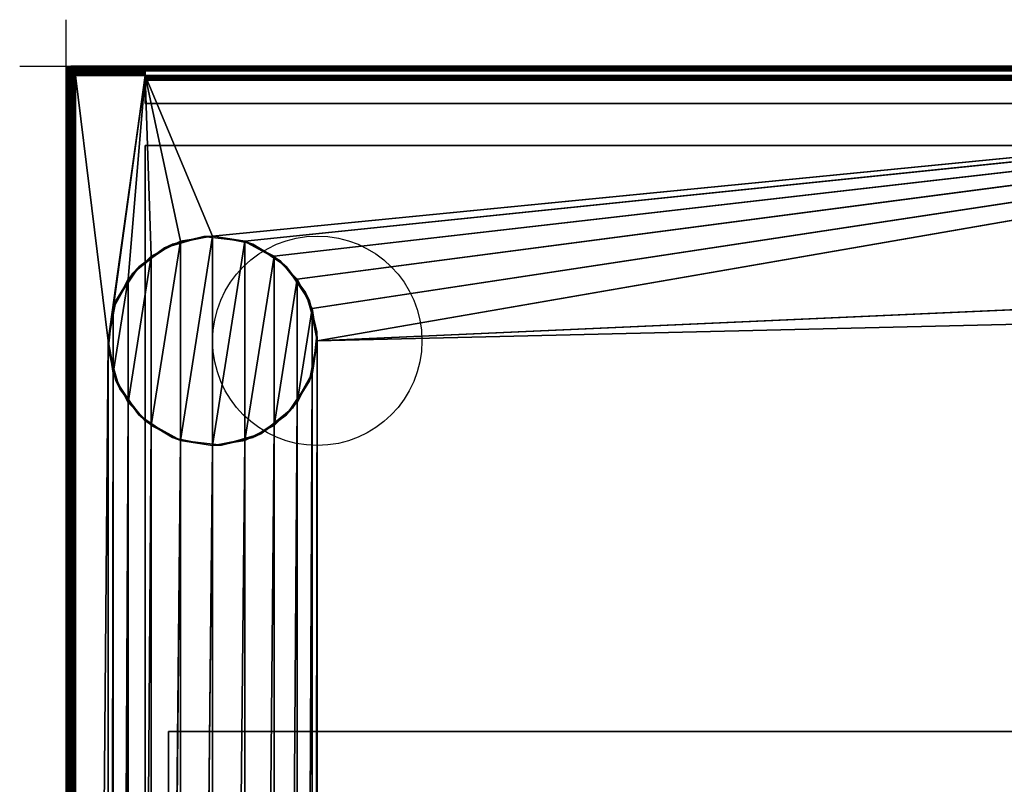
# Model space of a CAD drawing. Header units: millimetres. Extents: x -10 to 414, y -927 to 10.
# Tile 26 of 27: x -10 to 202, y -154 to 10. Entities that reach past the tile are written whole.
import ezdxf

# ---------------------------------------------------------------- set-up
doc = ezdxf.new("R2010")
doc.units = ezdxf.units.MM
doc.header["$MEASUREMENT"] = 0
for name, color, linetype, lineweight in [('0 Misc', 7, 'Continuous', 35), ('10 Raster Images', 7, 'Continuous', 35), ('5 Hatches', 7, 'Continuous', 35)]:
    doc.layers.add(name, color=color, linetype=linetype, lineweight=lineweight)

msp = doc.modelspace()

# ---------------------------------------------------------------- linework, layer by layer
at = {"layer": '0 Misc', "color": 3, "linetype": 'Continuous', "lineweight": 25}
msp.add_line((0, 0), (0, 10), dxfattribs=at).dxf.unprotected_set("ltscale", 0)
at = {"layer": '0 Misc', "color": 160, "linetype": 'Continuous', "lineweight": 25}
for p, q in [((-10, 0), (0, 0)), ((0, -10), (0, 0)), ((0, 0, -10), (0, 0)), ((1, 0, 1174), (399, 0, 1174)), ((399, 0, 1194), (1, 0, 1194)), ((1, 0, 1194), (1, 0, 1174)), ((0, -1, 1194), (0, -899, 1194)), ((0, -899, 1174), (0, -1, 1174)), ((0, -1, 1174), (0, -1, 1194)), ((1, -899, 1195), (1, -1, 1195)), ((1, -1, 1195), (399, -1, 1195)), ((1, -881, 13), (1, -2, 13)), ((1, -2, 13), (1, -2, 1173)), ((1, -2, 1173), (1, -881, 1173)), ((17, -1, 1173), (2, -1, 1173)), ((2, -1, 1173), (2, -1, 13)), ((2, -1, 13), (17, -1, 13)), ((17, -2, 12), (2, -2, 12)), ((2, -2, 12), (2, -881, 12)), ((9, -59, 12), (2, -2, 12)), ((9, -59, 12), (17, -2, 12)), ((10.1, -52.05, 12), (17, -2, 12)), ((13.3, -45.77, 12), (17, -2, 12)), ((17, -8, 1173), (17, -1, 1173)), ((17, -1, 13), (17, -1, 1173)), ((383, -1, 1173), (17, -1, 1173)), ((17, -1, 1173), (17, -3, 34.5)), ((17, -1, 1173), (17, -2.84, 34.49)), ((17, -1, 1173), (17, -2.55, 34.39)), ((17, -1, 1173), (17, -2.29, 34.21)), ((17, -1, 1173), (17, -2.11, 33.95)), ((17, -1, 1173), (17, -2.01, 33.66)), ((17, -1, 1173), (17, -2, 33.5)), ((17, -1, 1173), (17, -1.84, 12.01)), ((17, -1, 1173), (17, -1.55, 12.11)), ((17, -1, 1173), (17, -1.29, 12.29)), ((17, -1, 1173), (17, -1.11, 12.55)), ((17, -1, 1173), (17, -1.01, 12.84)), ((17, -2, 33.5), (17, -1.84, 12.01)), ((383, -2, 33.5), (17, -2, 33.5)), ((17, -2, 33.5), (17, -2, 12)), ((17, -2, 12), (383, -2, 12)), ((18.27, -40.8, 12), (17, -2, 12)), ((24.55, -37.6, 12), (17, -2, 12)), ((31.5, -36.5, 12), (17, -2, 12)), ((31.5, -36.5, 12), (383, -2, 12)), ((38.45, -37.6, 12), (383, -2, 12)), ((44.73, -40.8, 12), (383, -2, 12)), ((49.7, -45.77, 12), (383, -2, 12)), ((52.9, -52.05, 12), (383, -2, 12)), ((54, -59, 12), (383, -2, 12)), ((17, -8, 34.5), (17, -3, 34.5)), ((17, -3, 34.5), (383, -3, 34.5)), ((17, -8, 1173), (17, -3, 34.5)), ((17, -8, 1173), (17, -8, 34.5)), ((17, -8, 34.5), (383, -8, 34.5)), ((383, -8, 1173), (17, -8, 1173)), ((17, -815, 34.5), (17, -17, 34.5)), ((383, -17, 34.5), (17, -17, 34.5)), ((17, -17, 34.5), (17, -17, 1173)), ((17, -17, 1173), (383, -17, 1173)), ((17, -881, 1173), (17, -17, 1173)), ((17, -17, 1173), (17, -815.89, 33.95)), ((17, -17, 1173), (17, -815.71, 34.21)), ((17, -17, 1173), (17, -815.45, 34.39)), ((17, -17, 1173), (17, -815.16, 34.49)), ((17, -17, 1173), (17, -815, 34.5)), ((18.27, -77.2), (24.55, -37.6)), ((24.55, -80.4), (31.5, -36.5)), ((24.55, -80.4), (24.55, -37.6)), ((31.5, -81.5), (31.5, -36.5)), ((31.5, -81.5), (38.45, -37.6)), ((38.45, -80.4), (38.45, -37.6)), ((13.3, -72.23), (18.27, -40.8)), ((18.27, -77.2), (18.27, -40.8)), ((38.45, -80.4), (44.73, -40.8)), ((44.73, -77.2), (44.73, -40.8)), ((10.1, -65.95), (13.3, -45.77)), ((13.3, -72.23), (13.3, -45.77)), ((44.73, -77.2), (49.7, -45.77)), ((49.7, -72.23), (49.7, -45.77)), ((54, -59, 12), (350.3, -45.77, 12)), ((10.1, -65.95), (10.1, -52.05)), ((49.7, -72.23), (52.9, -52.05)), ((52.9, -65.95), (52.9, -52.05)), ((54, -59, 12), (347.1, -52.05, 12)), ((9, -59, 12), (2, -881, 12)), ((9, -59, 12), (9, -785, 12)), ((52.9, -778.05, 12), (54, -59, 12)), ((54, -785, 12), (54, -59, 12)), ((9, -785, 12), (10.1, -65.95, 12)), ((10.1, -778.05, 12), (10.1, -65.95, 12)), ((49.7, -771.77, 12), (52.9, -65.95, 12)), ((52.9, -778.05, 12), (52.9, -65.95, 12)), ((10.1, -778.05, 12), (13.3, -72.23, 12)), ((13.3, -771.77, 12), (13.3, -72.23, 12)), ((44.73, -766.8, 12), (49.7, -72.23, 12)), ((49.7, -771.77, 12), (49.7, -72.23, 12)), ((13.3, -771.77, 12), (18.27, -77.2, 12)), ((18.27, -766.8, 12), (18.27, -77.2, 12)), ((38.45, -763.6, 12), (44.73, -77.2, 12)), ((44.73, -766.8, 12), (44.73, -77.2, 12)), ((18.27, -766.8, 12), (24.55, -80.4, 12)), ((24.55, -763.6, 12), (24.55, -80.4, 12)), ((31.5, -762.5, 12), (38.45, -80.4, 12)), ((38.45, -763.6, 12), (38.45, -80.4, 12)), ((24.55, -763.6, 12), (31.5, -81.5, 12)), ((31.5, -762.5, 12), (31.5, -81.5, 12)), ((22, -143, 1142), (378, -143, 1142)), ((22, -143, 69.5), (22, -143, 1142)), ((378, -143, 69.5), (22, -143, 69.5)), ((22, -159, 1142), (22, -143, 1142)), ((22, -159, 69.5), (22, -143, 69.5))]:
    msp.add_line(p, q, dxfattribs=at).dxf.unprotected_set("ltscale", 0)
at = {"layer": '0 Misc', "color": 12, "linetype": 'Continuous', "lineweight": 25}
msp.add_line((0, 0), (10, 0), dxfattribs=at).dxf.unprotected_set("ltscale", 0)
at = {"layer": '0 Misc', "color": 5, "linetype": 'Continuous', "lineweight": 25}
msp.add_line((0, 0), (0, 0, 10), dxfattribs=at).dxf.unprotected_set("ltscale", 0)
at = {"layer": '0 Misc', "color": 160, "linetype": 'Continuous', "lineweight": 25}
for centre in [(54, -59), (54, -59, 12)]:
    msp.add_circle(centre, 22.5, dxfattribs=at).dxf.unprotected_set("ltscale", 0)
at = {"layer": '0 Misc', "color": 160, "linetype": 'Continuous', "lineweight": 25, "extrusion": (0, 0, -1)}
msp.add_arc((-1, -1, -1174), 1, 0, 90, dxfattribs=at).dxf.unprotected_set("ltscale", 0)
at = {"layer": '0 Misc', "color": 160, "linetype": 'Continuous', "lineweight": 25}
for centre in [(1, -1, 1194), (2, -2, 13)]:
    msp.add_arc(centre, 1, 90, 180, dxfattribs=at).dxf.unprotected_set("ltscale", 0)
at = {"layer": '0 Misc', "color": 160, "linetype": 'Continuous', "lineweight": 25, "extrusion": (1, 0, 0)}
for centre in [(-1, 1194, 1), (-3, 33.5, 17)]:
    msp.add_arc(centre, 1, 0, 90, dxfattribs=at).dxf.unprotected_set("ltscale", 0)
at = {"layer": '0 Misc', "color": 160, "linetype": 'Continuous', "lineweight": 25, "extrusion": (0, -1, 0)}
for centre, start, end in [((1, 1174, 1), 180, 270), ((1, 1194, 1), 90, 180), ((2, 13, 2), 180, 270)]:
    msp.add_arc(centre, 1, start, end, dxfattribs=at).dxf.unprotected_set("ltscale", 0)
at = {"layer": '0 Misc', "color": 160, "linetype": 'Continuous', "lineweight": 25, "extrusion": (1, -1.13687e-13, 0)}
msp.add_arc((-1, 1174, 1), 1, 270, 0, dxfattribs=at).dxf.unprotected_set("ltscale", 0)
at = {"layer": '0 Misc', "color": 160, "linetype": 'Continuous', "lineweight": 25, "extrusion": (0.654654, 0.755929, 0)}
msp.add_arc((-1.41, 1174, -0.1), 1.41, 246.6308, 270, dxfattribs=at).dxf.unprotected_set("ltscale", 0)
at = {"layer": '0 Misc', "color": 160, "linetype": 'Continuous', "lineweight": 25, "extrusion": (-1, 0, 0)}
for centre in [(2, 13, -2), (2, 13, -17)]:
    msp.add_arc(centre, 1, 180, 270, dxfattribs=at).dxf.unprotected_set("ltscale", 0)
at = {"layer": '0 Misc', "color": 7, "lineweight": 25}
for points in [[(0.62, -0.08, 1174), (1, 0, 1174), (0.78, -0.03, 1173.89)], [(0.62, -0.08, 1194), (0.89, -0.03, 1194.22), (1, 0, 1194)], [(0.78, -0.03, 1173.89), (1, 0, 1174), (1, -0.08, 1173.62)], [(0.89, -0.03, 1194.22), (1, -0.08, 1194.38), (1, 0, 1194)], [(0.08, -0.62, 1194), (0, -1, 1194), (0.09, -0.58, 1194.05)], [(0.09, -0.58, 1194.05), (0, -1, 1194), (0.03, -0.89, 1194.22)], [(0.02, -0.82, 1173.95), (0, -1, 1174), (0.08, -0.62, 1174)], [(0.02, -0.82, 1173.95), (0.02, -0.95, 1173.82), (0, -1, 1174)], [(0.03, -0.89, 1194.22), (0, -1, 1194), (0.08, -1, 1194.38)], [(0.02, -0.95, 1173.82), (0.08, -1, 1173.62), (0, -1, 1174)], [(0.08, -0.62, 1174), (0.1, -0.63, 1173.79), (0.02, -0.82, 1173.95)], [(0.1, -0.79, 1173.63), (0.08, -1, 1173.62), (0.02, -0.95, 1173.82)], [(0.09, -0.58, 1194.05), (0.03, -0.89, 1194.22), (0.11, -0.65, 1194.3)], [(0.11, -1, 1194.45), (0.03, -0.89, 1194.22), (0.08, -1, 1194.38)], [(0.29, -0.29, 1174), (0.13, -0.5, 1173.99), (0.08, -0.62, 1174)], [(0.08, -0.62, 1194), (0.22, -0.38, 1194.09), (0.29, -0.29, 1194)], [(0.08, -0.62, 1194), (0.09, -0.58, 1194.05), (0.22, -0.38, 1194.09)], [(0.1, -0.63, 1173.79), (0.08, -0.62, 1174), (0.13, -0.5, 1173.99)], [(0.1, -0.79, 1173.63), (0.13, -0.99, 1173.5), (0.08, -1, 1173.62)], [(0.13, -0.99, 1173.5), (0.29, -1, 1173.29), (0.08, -1, 1173.62)], [(0.11, -1, 1194.45), (0.08, -1, 1194.38), (0.29, -1, 1194.71)], [(0.19, -0.75, 1194.53), (0.11, -1, 1194.45), (0.29, -1, 1194.71)], [(0.29, -0.29, 1174), (0.28, -0.32, 1173.87), (0.13, -0.5, 1173.99)], [(0.28, -0.87, 1173.32), (0.29, -1, 1173.29), (0.13, -0.99, 1173.5)], [(0.19, -0.75, 1194.53), (0.29, -1, 1194.71), (0.32, -0.87, 1194.72)], [(0.22, -0.38, 1194.09), (0.38, -0.22, 1194.09), (0.29, -0.29, 1194)], [(0.47, -0.19, 1173.75), (0.28, -0.32, 1173.87), (0.29, -0.29, 1174)], [(0.47, -0.75, 1173.19), (0.29, -1, 1173.29), (0.28, -0.87, 1173.32)], [(0.62, -0.08, 1174), (0.55, -0.11, 1174), (0.29, -0.29, 1174)], [(0.58, -0.09, 1194.05), (0.62, -0.08, 1194), (0.29, -0.29, 1194)], [(0.38, -0.22, 1194.09), (0.58, -0.09, 1194.05), (0.29, -0.29, 1194)], [(0.55, -0.11, 1174), (0.47, -0.19, 1173.75), (0.29, -0.29, 1174)], [(0.55, -1, 1173.11), (0.29, -1, 1173.29), (0.47, -0.75, 1173.19)], [(0.5, -0.99, 1194.87), (0.32, -0.87, 1194.72), (0.29, -1, 1194.71)], [(0.62, -1, 1194.92), (0.5, -0.99, 1194.87), (0.29, -1, 1194.71)], [(0.62, -1, 1173.08), (0.29, -1, 1173.29), (0.55, -1, 1173.11)], [(0.62, -1, 1194.92), (0.63, -0.79, 1194.9), (0.5, -0.99, 1194.87)], [(0.62, -0.08, 1174), (0.78, -0.03, 1173.89), (0.55, -0.11, 1174)], [(0.62, -1, 1173.08), (0.55, -1, 1173.11), (0.78, -0.89, 1173.03)], [(0.58, -0.09, 1194.05), (0.65, -0.11, 1194.3), (0.62, -0.08, 1194)], [(0.65, -0.11, 1194.3), (0.89, -0.03, 1194.22), (0.62, -0.08, 1194)], [(0.82, -0.95, 1194.98), (0.63, -0.79, 1194.9), (0.62, -1, 1194.92)], [(0.62, -1, 1173.08), (0.78, -0.89, 1173.03), (1, -1, 1173)], [(0.62, -1, 1194.92), (1, -1, 1195), (0.82, -0.95, 1194.98)], [(0.78, -0.03, 1173.89), (1, -0.08, 1173.62), (0.7, -0.11, 1173.65)], [(0.95, -0.09, 1173.58), (0.7, -0.11, 1173.65), (1, -0.08, 1173.62)], [(0.7, -0.65, 1173.11), (0.95, -0.58, 1173.09), (0.78, -0.89, 1173.03)], [(0.75, -0.19, 1194.53), (1, -0.29, 1194.71), (1, -0.11, 1194.45)], [(1, -0.29, 1194.71), (0.75, -0.19, 1194.53), (0.87, -0.32, 1194.72)], [(0.95, -0.58, 1173.09), (1, -0.62, 1173.08), (0.78, -0.89, 1173.03)], [(0.78, -0.89, 1173.03), (1, -0.62, 1173.08), (1, -1, 1173)], [(0.79, -0.63, 1194.9), (1, -0.62, 1194.92), (0.99, -0.5, 1194.87)], [(0.79, -0.63, 1194.9), (0.95, -0.82, 1194.98), (1, -0.62, 1194.92)], [(0.82, -0.95, 1194.98), (1, -1, 1195), (0.95, -0.82, 1194.98)], [(0.99, -0.5, 1194.87), (1, -0.29, 1194.71), (0.87, -0.32, 1194.72)], [(1, -0.11, 1194.45), (1, -0.08, 1194.38), (0.89, -0.03, 1194.22)], [(1, -0.29, 1173.29), (0.91, -0.22, 1173.38), (0.95, -0.09, 1173.58)], [(0.91, -0.38, 1173.22), (0.91, -0.22, 1173.38), (1, -0.29, 1173.29)], [(0.91, -0.38, 1173.22), (1, -0.29, 1173.29), (1, -0.62, 1173.08)], [(0.95, -0.58, 1173.09), (0.91, -0.38, 1173.22), (1, -0.62, 1173.08)], [(1, -0.29, 1173.29), (0.95, -0.09, 1173.58), (1, -0.08, 1173.62)], [(0.95, -0.82, 1194.98), (1, -1, 1195), (1, -0.62, 1194.92)], [(1, -0.29, 1194.71), (0.99, -0.5, 1194.87), (1, -0.62, 1194.92)], [(1, -0.11, 1194.45), (1, -0.29, 1194.71), (1, -0.08, 1194.38)], [(1, -0.62, 1173.08), (2, -1, 1173), (1, -1, 1173)], [(1, -1, 1173), (2, -1, 1173), (1.81, -1.02, 1173)], [(1.62, -1.08, 1173), (1, -1, 1173), (1.81, -1.02, 1173)], [(1.62, -1.08, 1173), (1.15, -1.15, 1173.01), (1, -1, 1173)], [(1.08, -1.62, 1173), (1.02, -1.81, 1173), (1, -1, 1173)], [(1, -1, 1173), (1.02, -1.81, 1173), (1, -2, 1173)], [(1.08, -1.62, 1173), (1, -1, 1173), (1.15, -1.15, 1173.01)], [(1.08, -1.62, 13), (1.03, -1.78, 12.89), (1, -2, 13)], [(1.02, -1.81, 1173), (1.08, -1.62, 13), (1, -2, 13)], [(1.03, -1.78, 12.89), (1.08, -2, 12.62), (1, -2, 13)], [(1, -2, 1173), (1.02, -1.81, 1173), (1, -2, 13)], [(1.08, -1.62, 1173), (1.08, -1.62, 13), (1.02, -1.81, 1173)], [(1.08, -1.62, 13), (1.11, -1.55, 13), (1.03, -1.78, 12.89)], [(1.11, -1.7, 12.65), (1.09, -1.95, 12.58), (1.03, -1.78, 12.89)], [(1.09, -1.95, 12.58), (1.08, -2, 12.62), (1.03, -1.78, 12.89)], [(1.17, -1.44, 1173.01), (1.08, -1.62, 1173), (1.15, -1.15, 1173.01)], [(1.08, -1.62, 13), (1.29, -1.29, 13), (1.11, -1.55, 13)], [(1.29, -1.29, 13), (1.08, -1.62, 13), (1.17, -1.44, 1173.01)], [(1.17, -1.44, 1173.01), (1.08, -1.62, 13), (1.08, -1.62, 1173)], [(1.22, -1.91, 12.38), (1.29, -2, 12.29), (1.08, -2, 12.62)], [(1.09, -1.95, 12.58), (1.22, -1.91, 12.38), (1.08, -2, 12.62)], [(1.11, -1.55, 13), (1.29, -1.29, 13), (1.19, -1.47, 12.75)], [(1.44, -1.17, 1173.01), (1.15, -1.15, 1173.01), (1.62, -1.08, 1173)], [(1.44, -1.17, 1173.01), (1.29, -1.29, 1173.04), (1.15, -1.15, 1173.01)], [(1.29, -1.29, 1173.04), (1.17, -1.44, 1173.01), (1.15, -1.15, 1173.01)], [(1.29, -1.29, 13), (1.17, -1.44, 1173.01), (1.29, -1.29, 1173.04)], [(1.19, -1.47, 12.75), (1.29, -1.29, 13), (1.32, -1.28, 12.87)], [(1.22, -1.91, 12.38), (1.38, -1.91, 12.22), (1.29, -2, 12.29)], [(1.5, -1.13, 12.99), (1.29, -1.29, 13), (1.62, -1.08, 13)], [(1.44, -1.17, 1173.01), (1.62, -1.08, 13), (1.29, -1.29, 13)], [(1.32, -1.28, 12.87), (1.29, -1.29, 13), (1.5, -1.13, 12.99)], [(1.29, -1.29, 1173.04), (1.44, -1.17, 1173.01), (1.29, -1.29, 13)], [(1.29, -2, 12.29), (1.38, -1.91, 12.22), (1.58, -1.95, 12.09)], [(1.29, -2, 12.29), (1.58, -1.95, 12.09), (1.62, -2, 12.08)], [(1.44, -1.17, 1173.01), (1.62, -1.08, 1173), (1.62, -1.08, 13)], [(1.63, -1.1, 12.79), (1.5, -1.13, 12.99), (1.62, -1.08, 13)], [(1.58, -1.95, 12.09), (1.65, -1.7, 12.11), (1.62, -2, 12.08)], [(1.82, -1.02, 12.95), (1.62, -1.08, 13), (2, -1, 13)], [(2, -1, 13), (1.62, -1.08, 13), (1.81, -1.02, 1173)], [(1.63, -1.1, 12.79), (1.62, -1.08, 13), (1.82, -1.02, 12.95)], [(1.62, -1.08, 13), (1.62, -1.08, 1173), (1.81, -1.02, 1173)], [(1.89, -1.78, 12.03), (1.62, -2, 12.08), (1.65, -1.7, 12.11)], [(1.89, -1.78, 12.03), (2, -2, 12), (1.62, -2, 12.08)], [(1.75, -1.47, 12.19), (1.87, -1.28, 12.32), (2, -1.29, 12.29)], [(2, -1.55, 12.11), (1.75, -1.47, 12.19), (2, -1.29, 12.29)], [(2, -1.08, 12.62), (1.79, -1.1, 12.63), (1.95, -1.02, 12.82)], [(1.79, -1.1, 12.63), (2, -1.08, 12.62), (1.99, -1.13, 12.5)], [(2, -1, 1173), (2, -1, 13), (1.81, -1.02, 1173)], [(1.95, -1.02, 12.82), (1.82, -1.02, 12.95), (2, -1, 13)], [(2, -1.29, 12.29), (1.87, -1.28, 12.32), (1.99, -1.13, 12.5)], [(2, -1.62, 12.08), (1.89, -1.78, 12.03), (2, -1.55, 12.11)], [(2, -1.62, 12.08), (2, -2, 12), (1.89, -1.78, 12.03)], [(1.95, -1.02, 12.82), (2, -1, 13), (2, -1.08, 12.62)], [(2, -1.29, 12.29), (1.99, -1.13, 12.5), (2, -1.08, 12.62)], [(2, -1.62, 12.08), (2, -1.55, 12.11), (2, -1.29, 12.29)], [(2, -2, 12), (9, -59, 12), (2, -881, 12)], [(9, -59, 12), (2, -2, 12), (17, -2, 12)], [(9, -59, 12), (17, -2, 12), (10.1, -52.05, 12)], [(10.1, -52.05, 12), (17, -2, 12), (13.3, -45.77, 12)], [(13.3, -45.77, 12), (17, -2, 12), (18.27, -40.8, 12)], [(399, -0.62, 1173.08), (383, -1, 1173), (17, -1, 1173)], [(17, -8, 1173), (17, -3, 34.5), (17, -1, 1173)], [(17, -1, 1173), (17, -3, 34.5), (17, -2.84, 34.49)], [(17, -1, 1173), (17, -2.84, 34.49), (17, -2.55, 34.39)], [(17, -1, 1173), (17, -2.55, 34.39), (17, -2.29, 34.21)], [(17, -1, 1173), (17, -2.29, 34.21), (17, -2.11, 33.95)], [(17, -1, 1173), (17, -2.11, 33.95), (17, -2.01, 33.66)], [(17, -1, 1173), (17, -2.01, 33.66), (17, -2, 33.5)], [(17, -1, 1173), (17, -2, 33.5), (17, -1.84, 12.01)], [(17, -1, 1173), (17, -1.84, 12.01), (17, -1.55, 12.11)], [(17, -1, 1173), (17, -1.55, 12.11), (17, -1.29, 12.29)], [(17, -1, 1173), (17, -1.29, 12.29), (17, -1.11, 12.55)], [(17, -1, 1173), (17, -1.11, 12.55), (17, -1.01, 12.84)], [(17, -1, 1173), (17, -1.01, 12.84), (17, -1, 13)], [(17, -1.84, 12.01), (17, -2, 33.5), (17, -2, 12)], [(18.27, -40.8, 12), (17, -2, 12), (24.55, -37.6, 12)], [(24.55, -37.6, 12), (17, -2, 12), (31.5, -36.5, 12)], [(31.5, -36.5, 12), (17, -2, 12), (383, -2, 12)], [(31.5, -36.5, 12), (383, -2, 12), (38.45, -37.6, 12)], [(38.45, -37.6, 12), (383, -2, 12), (44.73, -40.8, 12)], [(44.73, -40.8, 12), (383, -2, 12), (49.7, -45.77, 12)], [(49.7, -45.77, 12), (383, -2, 12), (52.9, -52.05, 12)], [(52.9, -52.05, 12), (383, -2, 12), (54, -59, 12)], [(54, -59, 12), (383, -2, 12), (350.3, -45.77, 12)], [(17, -3, 34.5), (17, -8, 1173), (17, -8, 34.5)], [(17, -881, 1173), (17, -815.89, 33.95), (17, -17, 1173)], [(17, -17, 1173), (17, -815.89, 33.95), (17, -815.71, 34.21)], [(17, -17, 1173), (17, -815.71, 34.21), (17, -815.45, 34.39)], [(17, -17, 1173), (17, -815.45, 34.39), (17, -815.16, 34.49)], [(17, -17, 1173), (17, -815.16, 34.49), (17, -815, 34.5)], [(17, -17, 1173), (17, -815, 34.5), (17, -17, 34.5)], [(383, -17, 1173), (17, -881, 1173), (17, -17, 1173)], [(383, -881, 1173), (17, -881, 1173), (383, -17, 1173)], [(18.27, -77.2), (18.27, -40.8), (24.55, -37.6)], [(18.27, -77.2), (24.55, -37.6), (24.55, -80.4)], [(24.55, -80.4), (24.55, -37.6), (31.5, -36.5)], [(24.55, -80.4), (31.5, -36.5), (31.5, -81.5)], [(31.5, -81.5), (31.5, -36.5), (38.45, -37.6)], [(31.5, -81.5), (38.45, -37.6), (38.45, -80.4)], [(38.45, -80.4), (38.45, -37.6), (44.73, -40.8)], [(13.3, -72.23), (13.3, -45.77), (18.27, -40.8)], [(13.3, -72.23), (18.27, -40.8), (18.27, -77.2)], [(38.45, -80.4), (44.73, -40.8), (44.73, -77.2)], [(44.73, -77.2), (44.73, -40.8), (49.7, -45.77)], [(10.1, -65.95), (10.1, -52.05), (13.3, -45.77)], [(10.1, -65.95), (13.3, -45.77), (13.3, -72.23)], [(44.73, -77.2), (49.7, -45.77), (49.7, -72.23)], [(49.7, -72.23), (49.7, -45.77), (52.9, -52.05)], [(54, -59, 12), (350.3, -45.77, 12), (347.1, -52.05, 12)], [(10.1, -52.05), (10.1, -65.95), (9, -59)], [(49.7, -72.23), (52.9, -52.05), (52.9, -65.95)], [(52.9, -65.95), (52.9, -52.05), (54, -59)], [(54, -59, 12), (347.1, -52.05, 12), (54, -785, 12)], [(54, -785, 12), (347.1, -52.05, 12), (346, -59, 12)], [(9, -785, 12), (2, -881, 12), (9, -59, 12)], [(10.1, -65.95, 12), (9, -785, 12), (9, -59, 12)], [(52.9, -778.05, 12), (52.9, -65.95, 12), (54, -59, 12)], [(52.9, -778.05, 12), (54, -59, 12), (54, -785, 12)], [(54, -785, 12), (346, -59, 12), (346, -785, 12)], [(9, -785, 12), (10.1, -65.95, 12), (10.1, -778.05, 12)], [(10.1, -778.05, 12), (10.1, -65.95, 12), (13.3, -72.23, 12)], [(49.7, -771.77, 12), (49.7, -72.23, 12), (52.9, -65.95, 12)], [(49.7, -771.77, 12), (52.9, -65.95, 12), (52.9, -778.05, 12)], [(10.1, -778.05, 12), (13.3, -72.23, 12), (13.3, -771.77, 12)], [(13.3, -771.77, 12), (13.3, -72.23, 12), (18.27, -77.2, 12)], [(44.73, -766.8, 12), (44.73, -77.2, 12), (49.7, -72.23, 12)], [(44.73, -766.8, 12), (49.7, -72.23, 12), (49.7, -771.77, 12)], [(13.3, -771.77, 12), (18.27, -77.2, 12), (18.27, -766.8, 12)], [(18.27, -766.8, 12), (18.27, -77.2, 12), (24.55, -80.4, 12)], [(38.45, -763.6, 12), (38.45, -80.4, 12), (44.73, -77.2, 12)], [(38.45, -763.6, 12), (44.73, -77.2, 12), (44.73, -766.8, 12)], [(18.27, -766.8, 12), (24.55, -80.4, 12), (24.55, -763.6, 12)], [(24.55, -763.6, 12), (24.55, -80.4, 12), (31.5, -81.5, 12)], [(31.5, -762.5, 12), (31.5, -81.5, 12), (38.45, -80.4, 12)], [(31.5, -762.5, 12), (38.45, -80.4, 12), (38.45, -763.6, 12)], [(24.55, -763.6, 12), (31.5, -81.5, 12), (31.5, -762.5, 12)]]:
    msp.add_3dface(points, dxfattribs=at)
for points, invisible_edges in [([(1, 0, 1194), (0.62, -0.08, 1174), (0.62, -0.08, 1194)], 1), ([(1, 0, 1194), (1, 0, 1174), (0.62, -0.08, 1174)], 12), ([(1, -0.08, 1173.62), (399, 0, 1174), (399, -0.08, 1173.62)], 1), ([(1, -0.08, 1173.62), (1, 0, 1174), (399, 0, 1174)], 12), ([(399, 0, 1194), (1, 0, 1174), (1, 0, 1194)], 1), ([(399, 0, 1194), (399, 0, 1174), (1, 0, 1174)], 12), ([(399, 0, 1194), (1, -0.08, 1194.38), (399, -0.08, 1194.38)], 1), ([(399, 0, 1194), (1, 0, 1194), (1, -0.08, 1194.38)], 12), ([(0, -1, 1174), (0.08, -0.62, 1194), (0.08, -0.62, 1174)], 1), ([(0, -1, 1174), (0, -1, 1194), (0.08, -0.62, 1194)], 12), ([(0, -1, 1194), (0, -899, 1174), (0, -899, 1194)], 1), ([(0, -1, 1194), (0, -1, 1174), (0, -899, 1174)], 12), ([(0.08, -899, 1173.62), (0, -1, 1174), (0.08, -1, 1173.62)], 1), ([(0.08, -899, 1173.62), (0, -899, 1174), (0, -1, 1174)], 12), ([(0, -1, 1194), (0.08, -899, 1194.38), (0.08, -1, 1194.38)], 1), ([(0, -1, 1194), (0, -899, 1194), (0.08, -899, 1194.38)], 12), ([(0.1, -0.79, 1173.63), (0.02, -0.82, 1173.95), (0.1, -0.63, 1173.79)], 1), ([(0.1, -0.79, 1173.63), (0.02, -0.95, 1173.82), (0.02, -0.82, 1173.95)], 12), ([(0.19, -0.75, 1194.53), (0.11, -0.65, 1194.3), (0.03, -0.89, 1194.22)], 12), ([(0.19, -0.75, 1194.53), (0.03, -0.89, 1194.22), (0.11, -1, 1194.45)], 1), ([(0.29, -0.29, 1194), (0.08, -0.62, 1174), (0.08, -0.62, 1194)], 1), ([(0.29, -0.29, 1194), (0.29, -0.29, 1174), (0.08, -0.62, 1174)], 12), ([(0.29, -899, 1173.29), (0.08, -1, 1173.62), (0.29, -1, 1173.29)], 1), ([(0.29, -899, 1173.29), (0.08, -899, 1173.62), (0.08, -1, 1173.62)], 12), ([(0.29, -899, 1194.71), (0.08, -1, 1194.38), (0.08, -899, 1194.38)], 1), ([(0.29, -899, 1194.71), (0.29, -1, 1194.71), (0.08, -1, 1194.38)], 12), ([(0.09, -0.58, 1194.05), (0.25, -0.43, 1194.34), (0.22, -0.38, 1194.09)], 1), ([(0.09, -0.58, 1194.05), (0.11, -0.65, 1194.3), (0.25, -0.43, 1194.34)], 12), ([(0.24, -0.65, 1173.46), (0.1, -0.63, 1173.79), (0.24, -0.46, 1173.65)], 1), ([(0.24, -0.46, 1173.65), (0.1, -0.63, 1173.79), (0.13, -0.5, 1173.99)], 12), ([(0.24, -0.65, 1173.46), (0.1, -0.79, 1173.63), (0.1, -0.63, 1173.79)], 12), ([(0.1, -0.79, 1173.63), (0.24, -0.65, 1173.46), (0.28, -0.87, 1173.32)], 12), ([(0.1, -0.79, 1173.63), (0.28, -0.87, 1173.32), (0.13, -0.99, 1173.5)], 1), ([(0.25, -0.43, 1194.34), (0.11, -0.65, 1194.3), (0.19, -0.75, 1194.53)], 12), ([(0.24, -0.46, 1173.65), (0.13, -0.5, 1173.99), (0.28, -0.32, 1173.87)], 1), ([(0.25, -0.43, 1194.34), (0.19, -0.75, 1194.53), (0.33, -0.52, 1194.57)], 1), ([(0.19, -0.75, 1194.53), (0.46, -0.65, 1194.76), (0.33, -0.52, 1194.57)], 1), ([(0.19, -0.75, 1194.53), (0.32, -0.87, 1194.72), (0.46, -0.65, 1194.76)], 12), ([(0.22, -0.38, 1194.09), (0.43, -0.25, 1194.34), (0.38, -0.22, 1194.09)], 1), ([(0.22, -0.38, 1194.09), (0.25, -0.43, 1194.34), (0.43, -0.25, 1194.34)], 12), ([(0.43, -0.33, 1173.52), (0.24, -0.46, 1173.65), (0.28, -0.32, 1173.87)], 12), ([(0.43, -0.52, 1173.33), (0.24, -0.46, 1173.65), (0.43, -0.33, 1173.52)], 1), ([(0.43, -0.52, 1173.33), (0.24, -0.65, 1173.46), (0.24, -0.46, 1173.65)], 12), ([(0.24, -0.65, 1173.46), (0.43, -0.52, 1173.33), (0.47, -0.75, 1173.19)], 12), ([(0.24, -0.65, 1173.46), (0.47, -0.75, 1173.19), (0.28, -0.87, 1173.32)], 1), ([(0.43, -0.25, 1194.34), (0.25, -0.43, 1194.34), (0.33, -0.52, 1194.57)], 12), ([(0.43, -0.33, 1173.52), (0.28, -0.32, 1173.87), (0.47, -0.19, 1173.75)], 1), ([(0.62, -0.08, 1194), (0.29, -0.29, 1174), (0.29, -0.29, 1194)], 1), ([(0.62, -0.08, 1194), (0.62, -0.08, 1174), (0.29, -0.29, 1174)], 12), ([(0.62, -899, 1173.08), (0.29, -1, 1173.29), (0.62, -1, 1173.08)], 1), ([(0.62, -899, 1173.08), (0.29, -899, 1173.29), (0.29, -1, 1173.29)], 12), ([(0.62, -899, 1194.92), (0.29, -1, 1194.71), (0.29, -899, 1194.71)], 1), ([(0.62, -899, 1194.92), (0.62, -1, 1194.92), (0.29, -1, 1194.71)], 12), ([(0.63, -0.79, 1194.9), (0.46, -0.65, 1194.76), (0.32, -0.87, 1194.72)], 12), ([(0.63, -0.79, 1194.9), (0.32, -0.87, 1194.72), (0.5, -0.99, 1194.87)], 1), ([(0.43, -0.25, 1194.34), (0.33, -0.52, 1194.57), (0.52, -0.33, 1194.57)], 1), ([(0.46, -0.65, 1194.76), (0.52, -0.33, 1194.57), (0.33, -0.52, 1194.57)], 1), ([(0.38, -0.22, 1194.09), (0.65, -0.11, 1194.3), (0.58, -0.09, 1194.05)], 1), ([(0.38, -0.22, 1194.09), (0.43, -0.25, 1194.34), (0.65, -0.11, 1194.3)], 12), ([(0.43, -0.33, 1173.52), (0.7, -0.11, 1173.65), (0.66, -0.25, 1173.43)], 1), ([(0.43, -0.33, 1173.52), (0.47, -0.19, 1173.75), (0.7, -0.11, 1173.65)], 12), ([(0.52, -0.33, 1194.57), (0.65, -0.11, 1194.3), (0.43, -0.25, 1194.34)], 1), ([(0.66, -0.43, 1173.25), (0.43, -0.33, 1173.52), (0.66, -0.25, 1173.43)], 1), ([(0.66, -0.43, 1173.25), (0.43, -0.52, 1173.33), (0.43, -0.33, 1173.52)], 12), ([(0.7, -0.65, 1173.11), (0.43, -0.52, 1173.33), (0.66, -0.43, 1173.25)], 1), ([(0.7, -0.65, 1173.11), (0.47, -0.75, 1173.19), (0.43, -0.52, 1173.33)], 12), ([(0.46, -0.65, 1194.76), (0.65, -0.46, 1194.76), (0.52, -0.33, 1194.57)], 12), ([(0.63, -0.79, 1194.9), (0.65, -0.46, 1194.76), (0.46, -0.65, 1194.76)], 1), ([(0.55, -0.11, 1174), (0.7, -0.11, 1173.65), (0.47, -0.19, 1173.75)], 1), ([(0.47, -0.75, 1173.19), (0.7, -0.65, 1173.11), (0.78, -0.89, 1173.03)], 12), ([(0.47, -0.75, 1173.19), (0.78, -0.89, 1173.03), (0.55, -1, 1173.11)], 1), ([(0.52, -0.33, 1194.57), (0.75, -0.19, 1194.53), (0.65, -0.11, 1194.3)], 12), ([(0.87, -0.32, 1194.72), (0.75, -0.19, 1194.53), (0.52, -0.33, 1194.57)], 12), ([(0.87, -0.32, 1194.72), (0.52, -0.33, 1194.57), (0.65, -0.46, 1194.76)], 1), ([(0.55, -0.11, 1174), (0.78, -0.03, 1173.89), (0.7, -0.11, 1173.65)], 12), ([(1, -899, 1173), (0.62, -1, 1173.08), (1, -881, 1173)], 1), ([(1, -899, 1173), (0.62, -899, 1173.08), (0.62, -1, 1173.08)], 12), ([(0.62, -1, 1173.08), (1, -2, 1173), (1, -881, 1173)], 12), ([(0.62, -1, 1173.08), (1, -1, 1173), (1, -2, 1173)], 12), ([(1, -899, 1195), (0.62, -1, 1194.92), (0.62, -899, 1194.92)], 1), ([(1, -899, 1195), (1, -1, 1195), (0.62, -1, 1194.92)], 12), ([(0.63, -0.79, 1194.9), (0.79, -0.63, 1194.9), (0.65, -0.46, 1194.76)], 12), ([(0.63, -0.79, 1194.9), (0.95, -0.82, 1194.98), (0.79, -0.63, 1194.9)], 1), ([(0.63, -0.79, 1194.9), (0.82, -0.95, 1194.98), (0.95, -0.82, 1194.98)], 12), ([(1, -0.11, 1194.45), (0.89, -0.03, 1194.22), (0.65, -0.11, 1194.3)], 12), ([(1, -0.11, 1194.45), (0.65, -0.11, 1194.3), (0.75, -0.19, 1194.53)], 1), ([(0.99, -0.5, 1194.87), (0.87, -0.32, 1194.72), (0.65, -0.46, 1194.76)], 12), ([(0.99, -0.5, 1194.87), (0.65, -0.46, 1194.76), (0.79, -0.63, 1194.9)], 1), ([(0.7, -0.11, 1173.65), (0.91, -0.22, 1173.38), (0.66, -0.25, 1173.43)], 1), ([(0.66, -0.25, 1173.43), (0.91, -0.22, 1173.38), (0.91, -0.38, 1173.22)], 12), ([(0.66, -0.25, 1173.43), (0.91, -0.38, 1173.22), (0.66, -0.43, 1173.25)], 1), ([(0.66, -0.43, 1173.25), (0.91, -0.38, 1173.22), (0.95, -0.58, 1173.09)], 12), ([(0.66, -0.43, 1173.25), (0.95, -0.58, 1173.09), (0.7, -0.65, 1173.11)], 1), ([(0.7, -0.11, 1173.65), (0.95, -0.09, 1173.58), (0.91, -0.22, 1173.38)], 12), ([(1, -0.29, 1173.29), (399, -0.08, 1173.62), (399, -0.29, 1173.29)], 1), ([(1, -0.29, 1173.29), (1, -0.08, 1173.62), (399, -0.08, 1173.62)], 12), ([(1, -0.29, 1194.71), (399, -0.08, 1194.38), (1, -0.08, 1194.38)], 1), ([(1, -0.29, 1194.71), (399, -0.29, 1194.71), (399, -0.08, 1194.38)], 12), ([(399, -0.29, 1173.29), (1, -0.62, 1173.08), (1, -0.29, 1173.29)], 1), ([(399, -0.29, 1173.29), (399, -0.62, 1173.08), (1, -0.62, 1173.08)], 12), ([(1, -0.62, 1194.92), (399, -0.29, 1194.71), (1, -0.29, 1194.71)], 1), ([(1, -0.62, 1194.92), (399, -0.62, 1194.92), (399, -0.29, 1194.71)], 12), ([(399, -0.62, 1173.08), (2, -1, 1173), (1, -0.62, 1173.08)], 12), ([(1, -1, 1195), (399, -0.62, 1194.92), (1, -0.62, 1194.92)], 1), ([(1, -1, 1195), (399, -1, 1195), (399, -0.62, 1194.92)], 12), ([(1, -881, 13), (1.08, -2, 12.62), (1.08, -881, 12.62)], 1), ([(1, -881, 13), (1, -2, 13), (1.08, -2, 12.62)], 12), ([(1.19, -1.47, 12.75), (1.03, -1.78, 12.89), (1.11, -1.55, 13)], 1), ([(1.19, -1.47, 12.75), (1.11, -1.7, 12.65), (1.03, -1.78, 12.89)], 12), ([(1.29, -2, 12.29), (1.08, -881, 12.62), (1.08, -2, 12.62)], 1), ([(1.29, -2, 12.29), (1.29, -881, 12.29), (1.08, -881, 12.62)], 12), ([(1.25, -1.66, 12.43), (1.09, -1.95, 12.58), (1.11, -1.7, 12.65)], 1), ([(1.25, -1.66, 12.43), (1.22, -1.91, 12.38), (1.09, -1.95, 12.58)], 12), ([(1.11, -1.7, 12.65), (1.33, -1.43, 12.52), (1.25, -1.66, 12.43)], 1), ([(1.11, -1.7, 12.65), (1.19, -1.47, 12.75), (1.33, -1.43, 12.52)], 12), ([(1.46, -1.24, 12.65), (1.19, -1.47, 12.75), (1.32, -1.28, 12.87)], 1), ([(1.46, -1.24, 12.65), (1.33, -1.43, 12.52), (1.19, -1.47, 12.75)], 12), ([(1.43, -1.66, 12.25), (1.22, -1.91, 12.38), (1.25, -1.66, 12.43)], 1), ([(1.43, -1.66, 12.25), (1.38, -1.91, 12.22), (1.22, -1.91, 12.38)], 12), ([(1.25, -1.66, 12.43), (1.52, -1.43, 12.33), (1.43, -1.66, 12.25)], 1), ([(1.25, -1.66, 12.43), (1.33, -1.43, 12.52), (1.52, -1.43, 12.33)], 12), ([(1.62, -2, 12.08), (1.29, -881, 12.29), (1.29, -2, 12.29)], 1), ([(1.62, -2, 12.08), (1.62, -881, 12.08), (1.29, -881, 12.29)], 12), ([(1.63, -1.1, 12.79), (1.32, -1.28, 12.87), (1.5, -1.13, 12.99)], 1), ([(1.63, -1.1, 12.79), (1.46, -1.24, 12.65), (1.32, -1.28, 12.87)], 12), ([(1.33, -1.43, 12.52), (1.65, -1.24, 12.46), (1.52, -1.43, 12.33)], 1), ([(1.33, -1.43, 12.52), (1.46, -1.24, 12.65), (1.65, -1.24, 12.46)], 12), ([(1.65, -1.7, 12.11), (1.38, -1.91, 12.22), (1.43, -1.66, 12.25)], 1), ([(1.65, -1.7, 12.11), (1.58, -1.95, 12.09), (1.38, -1.91, 12.22)], 12), ([(1.52, -1.43, 12.33), (1.65, -1.7, 12.11), (1.43, -1.66, 12.25)], 1), ([(1.46, -1.24, 12.65), (1.79, -1.1, 12.63), (1.65, -1.24, 12.46)], 1), ([(1.46, -1.24, 12.65), (1.63, -1.1, 12.79), (1.79, -1.1, 12.63)], 12), ([(1.52, -1.43, 12.33), (1.65, -1.24, 12.46), (1.87, -1.28, 12.32)], 12), ([(1.52, -1.43, 12.33), (1.87, -1.28, 12.32), (1.75, -1.47, 12.19)], 1), ([(1.52, -1.43, 12.33), (1.75, -1.47, 12.19), (1.65, -1.7, 12.11)], 12), ([(2, -2, 12), (1.62, -881, 12.08), (1.62, -2, 12.08)], 1), ([(2, -2, 12), (2, -881, 12), (1.62, -881, 12.08)], 12), ([(1.63, -1.1, 12.79), (1.95, -1.02, 12.82), (1.79, -1.1, 12.63)], 1), ([(1.63, -1.1, 12.79), (1.82, -1.02, 12.95), (1.95, -1.02, 12.82)], 12), ([(1.65, -1.24, 12.46), (1.79, -1.1, 12.63), (1.99, -1.13, 12.5)], 12), ([(1.65, -1.24, 12.46), (1.99, -1.13, 12.5), (1.87, -1.28, 12.32)], 1), ([(2, -1.55, 12.11), (1.65, -1.7, 12.11), (1.75, -1.47, 12.19)], 1), ([(2, -1.55, 12.11), (1.89, -1.78, 12.03), (1.65, -1.7, 12.11)], 12), ([(399, -0.62, 1173.08), (17, -1, 1173), (2, -1, 1173)], 12), ([(2, -1, 1173), (17, -1, 13), (2, -1, 13)], 1), ([(2, -1, 1173), (17, -1, 1173), (17, -1, 13)], 12), ([(2, -1, 13), (17, -1.08, 12.62), (2, -1.08, 12.62)], 1), ([(2, -1, 13), (17, -1, 13), (17, -1.08, 12.62)], 12), ([(2, -1.08, 12.62), (17, -1.29, 12.29), (2, -1.29, 12.29)], 1), ([(2, -1.08, 12.62), (17, -1.08, 12.62), (17, -1.29, 12.29)], 12), ([(2, -1.29, 12.29), (17, -1.62, 12.08), (2, -1.62, 12.08)], 1), ([(2, -1.29, 12.29), (17, -1.29, 12.29), (17, -1.62, 12.08)], 12), ([(17, -2, 12), (2, -1.62, 12.08), (17, -1.62, 12.08)], 1), ([(17, -2, 12), (2, -2, 12), (2, -1.62, 12.08)], 12), ([(383, -1, 1173), (17, -8, 1173), (17, -1, 1173)], 1), ([(383, -1, 1173), (383, -8, 1173), (17, -8, 1173)], 12), ([(383, -2, 33.5), (17, -2, 12), (17, -2, 33.5)], 1), ([(383, -2, 33.5), (383, -2, 12), (17, -2, 12)], 12), ([(383, -2, 33.5), (17, -2.08, 33.88), (383, -2.08, 33.88)], 1), ([(383, -2, 33.5), (17, -2, 33.5), (17, -2.08, 33.88)], 12), ([(17, -2.29, 34.21), (383, -2.08, 33.88), (17, -2.08, 33.88)], 1), ([(17, -2.29, 34.21), (383, -2.29, 34.21), (383, -2.08, 33.88)], 12), ([(17, -2.62, 34.42), (383, -2.29, 34.21), (17, -2.29, 34.21)], 1), ([(17, -2.62, 34.42), (383, -2.62, 34.42), (383, -2.29, 34.21)], 12), ([(17, -3, 34.5), (383, -2.62, 34.42), (17, -2.62, 34.42)], 1), ([(17, -3, 34.5), (383, -3, 34.5), (383, -2.62, 34.42)], 12), ([(17, -3, 34.5), (383, -8, 34.5), (383, -3, 34.5)], 1), ([(17, -3, 34.5), (17, -8, 34.5), (383, -8, 34.5)], 12), ([(17, -8, 34.5), (383, -8, 1173), (383, -8, 34.5)], 1), ([(17, -8, 34.5), (17, -8, 1173), (383, -8, 1173)], 12), ([(383, -815, 34.5), (17, -17, 34.5), (17, -815, 34.5)], 1), ([(383, -815, 34.5), (383, -17, 34.5), (17, -17, 34.5)], 12), ([(383, -17, 34.5), (17, -17, 1173), (17, -17, 34.5)], 1), ([(383, -17, 34.5), (383, -17, 1173), (17, -17, 1173)], 12), ([(378, -143, 1142), (22, -143, 69.5), (22, -143, 1142)], 1), ([(378, -143, 1142), (378, -143, 69.5), (22, -143, 69.5)], 12), ([(378, -159, 1142), (22, -143, 1142), (22, -159, 1142)], 1), ([(378, -159, 1142), (378, -143, 1142), (22, -143, 1142)], 12), ([(22, -159, 69.5), (378, -143, 69.5), (378, -159, 69.5)], 1), ([(22, -159, 69.5), (22, -143, 69.5), (378, -143, 69.5)], 12), ([(22, -159, 1142), (22, -143, 69.5), (22, -159, 69.5)], 1), ([(22, -159, 1142), (22, -143, 1142), (22, -143, 69.5)], 12)]:
    msp.add_3dface(points, dxfattribs=dict(at, invisible_edges=invisible_edges))
at = {"layer": '0 Misc', "color": 164, "lineweight": 25}
for points in [[(29.59, -36.58, 12), (22.89, -38.21), (21.15, -39.02, 12)], [(29.59, -36.58, 12), (31.5, -36.5), (22.89, -38.21)], [(38.31, -37.56, 12), (31.5, -36.5), (29.59, -36.58, 12)], [(38.31, -37.56, 12), (40.11, -38.21), (31.5, -36.5)], [(46, -41.8, 12), (40.11, -38.21), (38.31, -37.56, 12)], [(21.15, -39.02, 12), (15.59, -43.09), (14.3, -44.5, 12)], [(21.15, -39.02, 12), (22.89, -38.21), (15.59, -43.09)], [(46, -41.8, 12), (47.41, -43.09), (40.11, -38.21)], [(51.48, -48.65, 12), (47.41, -43.09), (46, -41.8, 12)], [(14.3, -44.5, 12), (15.59, -43.09), (10.71, -50.39)], [(51.48, -48.65, 12), (52.29, -50.39), (47.41, -43.09)], [(14.3, -44.5, 12), (10.71, -50.39), (10.06, -52.19, 12)], [(53.92, -57.09, 12), (52.29, -50.39), (51.48, -48.65, 12)], [(10.06, -52.19, 12), (10.71, -50.39), (9, -59)], [(53.92, -57.09, 12), (54, -59), (52.29, -50.39)], [(10.06, -52.19, 12), (9, -59), (9.08, -60.91, 12)], [(52.94, -65.81, 12), (54, -59), (53.92, -57.09, 12)], [(9, -59), (10.71, -67.61), (9.08, -60.91, 12)], [(52.94, -65.81, 12), (52.29, -67.61), (54, -59)], [(10.71, -67.61), (11.52, -69.35, 12), (9.08, -60.91, 12)], [(15.59, -74.91), (11.52, -69.35, 12), (10.71, -67.61)], [(48.7, -73.5, 12), (47.41, -74.91), (52.29, -67.61)], [(48.7, -73.5, 12), (52.29, -67.61), (52.94, -65.81, 12)], [(17, -76.2, 12), (11.52, -69.35, 12), (15.59, -74.91)], [(41.85, -78.98, 12), (47.41, -74.91), (48.7, -73.5, 12)], [(17, -76.2, 12), (15.59, -74.91), (22.89, -79.79)], [(17, -76.2, 12), (22.89, -79.79), (24.69, -80.44, 12)], [(41.85, -78.98, 12), (40.11, -79.79), (47.41, -74.91)], [(24.69, -80.44, 12), (22.89, -79.79), (31.5, -81.5)], [(24.69, -80.44, 12), (31.5, -81.5), (33.41, -81.42, 12)], [(33.41, -81.42, 12), (31.5, -81.5), (40.11, -79.79)], [(33.41, -81.42, 12), (40.11, -79.79), (41.85, -78.98, 12)]]:
    msp.add_3dface(points, dxfattribs=at)
at = {"layer": '10 Raster Images', "color": 160, "linetype": 'Continuous', "lineweight": 25}
for p, q in [((2, -2, 12), (2, -881, 12)), ((17, -2, 12), (2, -2, 12)), ((17, -8, 1173), (17, -1, 1173)), ((17, -1, 1173), (17, -1, 13)), ((17, -1, 13), (17, -1.01, 12.84)), ((17, -1.01, 12.84), (17, -1.11, 12.55)), ((17, -1.11, 12.55), (17, -1.29, 12.29)), ((17, -1.29, 12.29), (17, -1.55, 12.11)), ((17, -1.55, 12.11), (17, -1.84, 12.01)), ((17, -1.84, 12.01), (17, -2, 12)), ((17, -2, 12), (17, -2, 33.5)), ((17, -2, 33.5), (17, -2.01, 33.66)), ((383, -2, 12), (17, -2, 12)), ((17, -2.01, 33.66), (17, -2.11, 33.95)), ((17, -2.11, 33.95), (17, -2.29, 34.21)), ((17, -2.29, 34.21), (17, -2.55, 34.39)), ((17, -2.55, 34.39), (17, -2.84, 34.49)), ((17, -2.84, 34.49), (17, -3, 34.5)), ((17, -3, 34.5), (17, -8, 34.5)), ((17, -8, 34.5), (17, -8, 1173)), ((17, -881, 1173), (17, -17, 1173)), ((17, -17, 1173), (17, -17, 34.5)), ((17, -17, 34.5), (17, -815, 34.5)), ((383, -17, 1173), (17, -17, 1173)), ((17, -17, 1173), (17, -881, 1173)), ((24.55, -37.6), (18.27, -40.8)), ((18.27, -40.8, 12), (24.55, -37.6, 12)), ((31.5, -36.5), (24.55, -37.6)), ((24.55, -37.6, 12), (31.5, -36.5, 12)), ((38.45, -37.6), (31.5, -36.5)), ((31.5, -36.5, 12), (38.45, -37.6, 12)), ((44.73, -40.8), (38.45, -37.6)), ((38.45, -37.6, 12), (44.73, -40.8, 12)), ((18.27, -40.8), (13.3, -45.77)), ((13.3, -45.77, 12), (18.27, -40.8, 12)), ((49.7, -45.77), (44.73, -40.8)), ((44.73, -40.8, 12), (49.7, -45.77, 12)), ((13.3, -45.77), (10.1, -52.05)), ((10.1, -52.05, 12), (13.3, -45.77, 12)), ((52.9, -52.05), (49.7, -45.77)), ((49.7, -45.77, 12), (52.9, -52.05, 12)), ((10.1, -52.05), (9, -59)), ((9, -59, 12), (10.1, -52.05, 12)), ((54, -59), (52.9, -52.05)), ((52.9, -52.05, 12), (54, -59, 12)), ((9, -59), (10.1, -65.95)), ((10.1, -65.95, 12), (9, -59, 12)), ((52.9, -65.95), (54, -59)), ((54, -59, 12), (52.9, -65.95, 12)), ((10.1, -65.95), (13.3, -72.23)), ((13.3, -72.23, 12), (10.1, -65.95, 12)), ((49.7, -72.23), (52.9, -65.95)), ((52.9, -65.95, 12), (49.7, -72.23, 12)), ((13.3, -72.23), (18.27, -77.2)), ((18.27, -77.2, 12), (13.3, -72.23, 12)), ((44.73, -77.2), (49.7, -72.23)), ((49.7, -72.23, 12), (44.73, -77.2, 12)), ((18.27, -77.2), (24.55, -80.4)), ((24.55, -80.4, 12), (18.27, -77.2, 12)), ((38.45, -80.4), (44.73, -77.2)), ((44.73, -77.2, 12), (38.45, -80.4, 12)), ((24.55, -80.4), (31.5, -81.5)), ((31.5, -81.5, 12), (24.55, -80.4, 12)), ((31.5, -81.5), (38.45, -80.4)), ((38.45, -80.4, 12), (31.5, -81.5, 12))]:
    msp.add_line(p, q, dxfattribs=at).dxf.unprotected_set("ltscale", 0)
at = {"layer": '5 Hatches', "color": 7, "lineweight": 25}
for points, invisible_edges in [([(399, -899, 1195), (1, -1, 1195), (1, -899, 1195)], 1), ([(399, -899, 1195), (399, -1, 1195), (1, -1, 1195)], 12), ([(1, -881, 1173), (1, -2, 13), (1, -881, 13)], 1), ([(1, -881, 1173), (1, -2, 1173), (1, -2, 13)], 12)]:
    msp.add_3dface(points, dxfattribs=dict(at, invisible_edges=invisible_edges))

doc.saveas('drawing.dxf')
